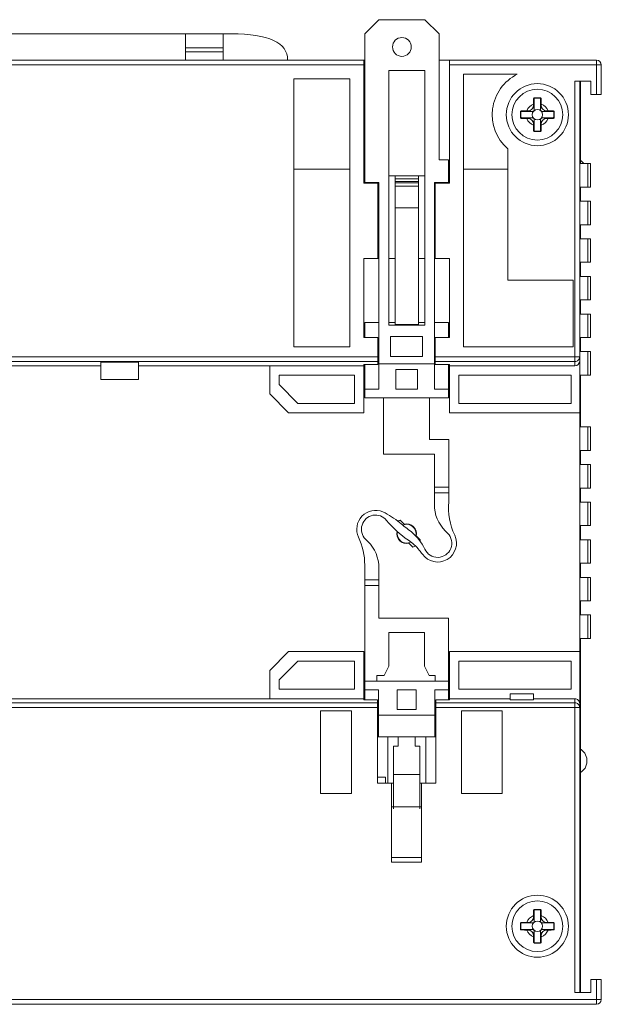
# Model space of a CAD drawing. Extents: x 0 to 866, y -1 to 607.
# Tile 38 of 39: x 702 to 764, y 268 to 372. Entities that reach past the tile are written whole.
import ezdxf

# ---------------------------------------------------------------- set-up
doc = ezdxf.new("R2010")
doc.units = 0
doc.header["$LTSCALE"] = 23.1
doc.header["$MEASUREMENT"] = 0
doc.layers.get('0').update_dxf_attribs({"linetype": 'CONTINUOUS'})

msp = doc.modelspace()

# ---------------------------------------------------------------- linework, layer by layer
at = {"lineweight": 5}
for p, q in [((739.082, 370.885), (740.582, 372.385)), ((740.582, 372.385), (745.482, 372.385)), ((745.482, 372.385), (746.982, 370.885)), ((724.882, 370.885), (667.182, 370.885)), ((720.032, 368.085), (720.032, 370.885)), ((724.032, 368.085), (724.032, 370.885)), ((739.082, 354.985), (739.082, 370.885)), ((746.982, 370.885), (746.982, 357.485)), ((720.032, 369.385), (724.032, 369.385)), ((720.032, 368.985), (724.032, 368.985)), ((652.982, 368.085), (739.082, 368.085)), ((654.082, 367.585), (738.982, 367.585)), ((738.982, 354.985), (738.982, 368.085)), ((746.982, 368.085), (763.732, 368.085)), ((748.082, 354.985), (748.082, 368.085)), ((748.082, 367.585), (764.232, 367.585)), ((763.732, 368.085), (763.732, 364.435)), ((764.232, 364.435), (764.232, 367.585)), ((741.632, 339.885), (741.632, 366.985)), ((745.482, 366.985), (741.632, 366.985)), ((745.482, 339.885), (745.482, 366.985)), ((749.582, 366.585), (755.301, 366.585)), ((749.582, 337.585), (749.582, 366.585)), ((731.532, 337.585), (731.532, 366.085)), ((731.532, 366.085), (737.482, 366.085)), ((737.482, 366.085), (737.482, 337.585)), ((761.432, 365.835), (763.132, 365.835)), ((761.432, 365.835), (761.432, 335.585)), ((761.932, 268.935), (761.932, 365.835)), ((762.032, 357.085), (762.032, 365.835)), ((763.132, 365.835), (763.132, 364.435)), ((761.932, 364.985), (762.032, 364.985)), ((763.132, 364.435), (764.232, 364.435)), ((757.034, 363.417), (757.034, 363.299)), ((757.039, 363.98), (757.086, 363.933)), ((757.086, 363.933), (757.086, 362.786)), ((757.14, 364.078), (757.186, 364.033)), ((757.681, 364.033), (757.186, 364.033)), ((757.727, 364.078), (757.681, 364.033)), ((757.828, 363.98), (757.781, 363.933)), ((757.781, 362.786), (757.781, 363.933)), ((757.834, 363.417), (757.834, 363.299)), ((755.641, 362.578), (755.686, 362.533)), ((755.686, 362.533), (755.686, 362.038)), ((755.739, 362.68), (755.786, 362.633)), ((756.933, 362.633), (755.786, 362.633)), ((756.302, 362.685), (756.42, 362.685)), ((756.933, 362.633), (756.42, 362.685)), ((757.086, 362.786), (757.034, 363.299)), ((757.781, 362.786), (757.834, 363.299)), ((757.935, 362.633), (758.447, 362.685)), ((759.081, 362.633), (757.935, 362.633)), ((758.565, 362.685), (758.447, 362.685)), ((759.128, 362.68), (759.081, 362.633)), ((759.227, 362.578), (759.181, 362.533)), ((759.181, 362.038), (759.181, 362.533)), ((755.641, 361.992), (755.686, 362.038)), ((755.739, 361.891), (755.786, 361.938)), ((755.786, 361.938), (756.933, 361.938)), ((756.302, 361.885), (756.42, 361.885)), ((756.933, 361.938), (756.42, 361.885)), ((757.086, 361.784), (757.034, 361.272)), ((757.034, 361.154), (757.034, 361.272)), ((757.086, 361.784), (757.086, 360.638)), ((757.781, 361.784), (757.834, 361.272)), ((757.781, 360.638), (757.781, 361.784)), ((757.834, 361.154), (757.834, 361.272)), ((757.935, 361.938), (759.081, 361.938)), ((757.935, 361.938), (758.447, 361.885)), ((758.565, 361.885), (758.447, 361.885)), ((759.128, 361.891), (759.081, 361.938)), ((759.227, 361.992), (759.181, 362.038)), ((762.032, 361.335), (761.932, 361.335)), ((757.039, 360.59), (757.086, 360.638)), ((757.14, 360.492), (757.186, 360.538)), ((757.186, 360.538), (757.681, 360.538)), ((757.727, 360.492), (757.681, 360.538)), ((757.828, 360.59), (757.781, 360.638)), ((754.282, 358.665), (754.282, 344.685)), ((762.032, 358.535), (761.932, 358.535)), ((761.932, 358.335), (762.032, 358.335)), ((746.982, 357.485), (747.982, 357.485)), ((747.982, 357.485), (747.982, 354.985)), ((762.032, 357.835), (761.932, 357.835)), ((761.932, 357.185), (762.032, 357.185)), ((763.086, 357.085), (761.932, 357.085)), ((762.103, 357.378), (762.032, 357.42)), ((762.391, 357.085), (762.103, 357.378)), ((762.805, 354.585), (762.805, 357.085)), ((763.086, 354.585), (763.086, 357.085)), ((731.532, 356.485), (737.482, 356.485)), ((749.582, 356.485), (754.282, 356.485)), ((738.982, 355.385), (739.082, 355.385)), ((740.482, 354.985), (738.982, 354.985)), ((739.082, 355.085), (740.582, 355.085)), ((740.482, 346.985), (740.482, 354.985)), ((740.582, 333.085), (740.582, 355.085)), ((741.632, 355.785), (745.482, 355.785)), ((742.332, 339.983), (742.332, 355.785)), ((742.332, 355.459), (744.782, 355.459)), ((744.782, 355.185), (742.332, 355.185)), ((742.332, 355.025), (744.782, 355.025)), ((744.782, 355.785), (744.782, 339.983)), ((746.482, 355.085), (747.982, 355.085)), ((746.482, 333.085), (746.482, 355.085)), ((748.082, 354.985), (746.582, 354.985)), ((746.582, 354.985), (746.582, 346.985)), ((747.982, 355.385), (748.082, 355.385)), ((747.982, 355.153), (748.082, 355.153)), ((742.332, 354.669), (744.782, 354.669)), ((761.932, 354.585), (763.086, 354.585)), ((762.032, 354.485), (761.932, 354.485)), ((762.032, 353.085), (762.032, 354.585)), ((761.932, 353.185), (762.032, 353.185)), ((763.086, 353.085), (761.932, 353.085)), ((762.805, 350.585), (762.805, 353.085)), ((763.086, 350.585), (763.086, 353.085)), ((744.782, 352.385), (742.332, 352.385)), ((761.932, 350.585), (763.086, 350.585)), ((761.932, 350.485), (762.032, 350.485)), ((762.032, 349.085), (762.032, 350.585)), ((761.932, 349.185), (762.032, 349.185)), ((763.086, 349.085), (761.932, 349.085)), ((762.805, 346.585), (762.805, 349.085)), ((763.086, 346.585), (763.086, 349.085)), ((740.582, 348.385), (740.482, 348.385)), ((746.582, 348.385), (746.482, 348.385)), ((738.982, 346.985), (740.582, 346.985)), ((738.982, 338.585), (738.982, 346.985)), ((740.582, 347.203), (740.482, 347.203)), ((741.632, 346.985), (742.332, 346.985)), ((744.782, 346.985), (745.482, 346.985)), ((746.582, 347.558), (746.482, 347.558)), ((746.482, 346.985), (748.082, 346.985)), ((748.082, 346.985), (748.082, 338.585)), ((761.932, 346.585), (763.086, 346.585)), ((762.032, 345.085), (762.032, 346.585)), ((762.032, 346.485), (761.932, 346.485)), ((754.282, 344.685), (761.232, 344.685)), ((761.232, 344.685), (761.232, 337.585)), ((761.932, 345.185), (762.032, 345.185)), ((763.086, 345.085), (761.932, 345.085)), ((762.805, 342.585), (762.805, 345.085)), ((763.086, 342.585), (763.086, 345.085)), ((761.932, 342.585), (763.086, 342.585)), ((761.932, 342.485), (762.032, 342.485)), ((762.032, 341.085), (762.032, 342.585)), ((761.932, 341.185), (762.032, 341.185)), ((763.086, 341.085), (761.932, 341.085)), ((762.805, 338.585), (762.805, 341.085)), ((763.086, 338.585), (763.086, 341.085)), ((739.082, 340.185), (740.582, 340.185)), ((739.082, 340.185), (739.082, 338.585)), ((742.332, 340.185), (741.632, 340.185)), ((741.632, 339.885), (745.482, 339.885)), ((744.782, 339.983), (742.332, 339.983)), ((745.482, 340.185), (744.782, 340.185)), ((746.482, 340.185), (747.982, 340.185)), ((747.982, 340.185), (747.982, 338.585)), ((738.982, 339.085), (739.082, 339.085)), ((740.482, 338.585), (738.982, 338.585)), ((740.482, 335.723), (740.482, 338.585)), ((741.832, 338.685), (745.232, 338.685)), ((741.832, 336.585), (741.832, 338.685)), ((745.232, 336.585), (745.232, 338.685)), ((748.082, 338.585), (746.582, 338.585)), ((746.582, 335.723), (746.582, 338.585)), ((747.982, 339.085), (748.082, 339.085)), ((761.932, 338.585), (763.086, 338.585)), ((761.932, 338.485), (762.032, 338.485)), ((762.032, 337.085), (762.032, 338.585)), ((737.482, 337.585), (731.532, 337.585)), ((761.232, 337.585), (749.582, 337.585)), ((762.032, 337.185), (761.932, 337.185)), ((740.482, 336.527), (652.582, 336.527)), ((741.832, 336.585), (745.232, 336.585)), ((746.582, 336.527), (761.932, 336.527)), ((763.086, 337.085), (761.932, 337.085)), ((762.805, 334.585), (762.805, 337.085)), ((763.086, 334.585), (763.086, 337.085)), ((652.582, 336.03), (740.482, 336.03)), ((711.032, 335.585), (701.032, 335.585)), ((715.032, 335.96), (711.032, 335.96)), ((711.032, 334.135), (711.032, 335.96)), ((715.032, 334.135), (715.032, 335.96)), ((739.082, 335.585), (715.032, 335.585)), ((728.982, 335.585), (728.982, 332.585)), ((740.482, 335.723), (738.982, 335.723)), ((738.982, 330.585), (738.982, 335.723)), ((739.082, 335.723), (739.082, 332.185)), ((740.582, 335.785), (746.482, 335.785)), ((742.382, 335.185), (744.682, 335.185)), ((742.382, 333.085), (742.382, 335.185)), ((744.682, 335.185), (744.682, 333.085)), ((746.582, 336.03), (761.432, 336.03)), ((748.082, 335.723), (746.582, 335.723)), ((747.982, 332.185), (747.982, 335.723)), ((761.432, 335.585), (747.982, 335.585)), ((748.082, 330.585), (748.082, 335.723)), ((715.032, 334.135), (711.032, 334.135)), ((737.982, 334.585), (729.982, 334.585)), ((729.982, 334.585), (729.982, 333.585)), ((737.982, 331.585), (737.982, 334.585)), ((749.082, 334.585), (761.032, 334.585)), ((749.082, 331.585), (749.082, 334.585)), ((761.032, 331.585), (761.032, 334.585)), ((761.932, 334.585), (763.086, 334.585)), ((761.932, 334.485), (762.032, 334.485)), ((762.032, 329.085), (762.032, 334.585)), ((731.982, 331.585), (729.982, 333.585)), ((739.082, 333.085), (740.582, 333.085)), ((742.382, 333.085), (744.682, 333.085)), ((746.482, 333.085), (747.982, 333.085)), ((761.932, 333.835), (762.032, 333.835)), ((762.032, 333.335), (761.932, 333.335)), ((728.982, 332.585), (730.982, 330.585)), ((747.982, 332.185), (739.082, 332.185)), ((741.082, 326.185), (741.082, 332.185)), ((745.982, 332.185), (745.982, 327.735)), ((731.982, 331.585), (737.982, 331.585)), ((761.032, 331.585), (749.082, 331.585)), ((762.032, 331.835), (761.932, 331.835)), ((730.982, 330.585), (738.982, 330.585)), ((748.082, 330.585), (761.932, 330.585)), ((761.932, 330.335), (762.032, 330.335)), ((762.032, 329.835), (761.932, 329.835)), ((761.932, 329.185), (762.032, 329.185)), ((763.086, 329.085), (761.932, 329.085)), ((762.805, 326.585), (762.805, 329.085)), ((763.086, 326.585), (763.086, 329.085)), ((748.032, 327.735), (745.982, 327.735)), ((748.032, 321.716), (748.032, 327.735)), ((746.482, 326.185), (741.082, 326.185)), ((746.482, 320.842), (746.482, 326.185)), ((761.932, 326.585), (763.086, 326.585)), ((762.032, 326.485), (761.932, 326.485)), ((762.032, 325.085), (762.032, 326.585)), ((761.932, 325.185), (762.032, 325.185)), ((763.086, 325.085), (761.932, 325.085)), ((762.805, 322.585), (762.805, 325.085)), ((763.086, 322.585), (763.086, 325.085)), ((746.482, 322.685), (748.032, 322.685)), ((761.932, 322.585), (763.086, 322.585)), ((761.932, 322.485), (762.032, 322.485)), ((762.032, 321.085), (762.032, 322.585)), ((748.032, 322.085), (746.482, 322.085)), ((761.932, 321.185), (762.032, 321.185)), ((763.086, 321.085), (761.932, 321.085)), ((762.805, 318.585), (762.805, 321.085)), ((763.086, 318.585), (763.086, 321.085)), ((742.858, 319.184), (743.288, 318.754)), ((743.791, 318.699), (743.818, 318.726)), ((761.932, 318.585), (763.086, 318.585)), ((762.032, 318.485), (761.932, 318.485)), ((762.032, 317.085), (762.032, 318.585)), ((742.535, 317.443), (742.566, 317.474)), ((744.529, 318.022), (744.498, 317.991)), ((744.553, 317.489), (744.983, 317.059)), ((747.896, 317.771), (747.653, 318.014)), ((739.168, 317.149), (739.41, 316.907)), ((743.273, 316.767), (743.246, 316.74)), ((744.205, 316.281), (743.775, 316.711)), ((761.932, 317.185), (762.032, 317.185)), ((763.086, 317.085), (761.932, 317.085)), ((762.805, 314.585), (762.805, 317.085)), ((763.086, 314.585), (763.086, 317.085)), ((739.082, 300.048), (739.082, 314.387)), ((761.932, 314.585), (763.086, 314.585)), ((761.932, 314.485), (762.032, 314.485)), ((762.032, 313.085), (762.032, 314.585)), ((740.582, 308.735), (740.582, 314.078)), ((761.932, 313.185), (762.032, 313.185)), ((763.086, 313.085), (761.932, 313.085)), ((762.805, 310.585), (762.805, 313.085)), ((763.086, 310.585), (763.086, 313.085)), ((739.082, 312.835), (740.582, 312.835)), ((740.582, 312.235), (739.082, 312.235)), ((761.932, 310.585), (763.086, 310.585)), ((761.932, 310.485), (762.032, 310.485)), ((762.032, 309.085), (762.032, 310.585)), ((762.032, 309.185), (761.932, 309.185)), ((763.086, 309.085), (761.932, 309.085)), ((762.805, 306.585), (762.805, 309.085)), ((763.086, 306.585), (763.086, 309.085)), ((740.582, 308.735), (747.982, 308.735)), ((747.982, 300.048), (747.982, 308.735)), ((745.432, 307.235), (741.632, 307.235)), ((741.632, 307.235), (741.632, 303.635)), ((745.432, 303.635), (745.432, 307.235)), ((761.932, 306.585), (763.086, 306.585)), ((761.932, 306.485), (762.032, 306.485)), ((761.932, 305.835), (762.032, 305.835)), ((762.032, 268.935), (762.032, 306.585)), ((730.982, 305.185), (728.982, 303.185)), ((738.982, 305.185), (730.982, 305.185)), ((738.982, 300.048), (738.982, 305.185)), ((761.932, 305.185), (748.082, 305.185)), ((748.082, 300.048), (748.082, 305.185)), ((762.032, 305.335), (761.932, 305.335)), ((729.982, 302.185), (731.982, 304.185)), ((737.982, 304.185), (731.982, 304.185)), ((737.982, 301.185), (737.982, 304.185)), ((741.632, 303.635), (741.132, 302.635)), ((745.932, 302.635), (745.432, 303.635)), ((749.082, 304.185), (761.032, 304.185)), ((749.082, 301.185), (749.082, 304.185)), ((761.032, 301.185), (761.032, 304.185)), ((728.982, 303.185), (728.982, 300.185)), ((740.382, 302.635), (741.132, 302.635)), ((740.382, 302.035), (740.382, 302.635)), ((745.932, 302.635), (746.582, 302.635)), ((746.582, 302.635), (746.582, 302.035)), ((729.982, 302.185), (729.982, 301.185)), ((747.982, 302.035), (739.082, 302.035)), ((761.932, 302.335), (762.032, 302.335)), ((729.982, 301.185), (737.982, 301.185)), ((738.982, 300.685), (739.082, 300.685)), ((740.532, 301.135), (739.082, 301.135)), ((740.532, 296.135), (740.532, 301.135)), ((744.532, 301.135), (742.532, 301.135)), ((742.532, 299.035), (742.532, 301.135)), ((744.532, 301.135), (744.532, 299.035)), ((747.982, 301.135), (746.532, 301.135)), ((746.532, 296.135), (746.532, 301.135)), ((747.982, 300.685), (748.082, 300.685)), ((761.032, 301.185), (749.082, 301.185)), ((754.532, 300.685), (757.032, 300.685)), ((754.532, 300.06), (754.532, 300.685)), ((757.032, 300.06), (757.032, 300.685)), ((740.432, 299.74), (652.532, 299.74)), ((654.082, 300.185), (738.982, 300.185)), ((738.982, 300.337), (739.082, 300.337)), ((739.082, 300.114), (738.982, 300.114)), ((738.982, 300.048), (740.432, 300.048)), ((740.432, 291.185), (740.432, 300.048)), ((746.632, 300.048), (748.082, 300.048)), ((746.632, 291.185), (746.632, 300.048)), ((761.432, 299.74), (746.632, 299.74)), ((748.082, 300.185), (754.532, 300.185)), ((757.032, 300.06), (754.532, 300.06)), ((757.032, 300.185), (761.432, 300.185)), ((761.432, 300.185), (761.432, 268.935)), ((652.532, 299.244), (740.432, 299.244)), ((734.382, 298.885), (737.682, 298.885)), ((734.382, 290.085), (734.382, 298.885)), ((737.682, 298.885), (737.682, 290.085)), ((746.532, 298.435), (740.532, 298.435)), ((744.532, 299.035), (742.532, 299.035)), ((746.632, 299.244), (761.932, 299.244)), ((749.382, 298.885), (753.682, 298.885)), ((749.382, 290.085), (749.382, 298.885)), ((753.682, 298.885), (753.682, 290.085)), ((762.032, 298.685), (761.932, 298.685)), ((740.432, 296.635), (740.532, 296.635)), ((746.532, 296.635), (746.632, 296.635)), ((746.632, 296.135), (740.432, 296.135)), ((741.532, 296.135), (741.532, 291.185)), ((742.632, 295.135), (742.632, 296.135)), ((744.432, 296.135), (744.432, 295.135)), ((745.582, 291.185), (745.582, 296.135)), ((742.132, 295.135), (742.632, 295.135)), ((742.132, 295.135), (742.132, 288.477)), ((744.432, 295.135), (744.932, 295.135)), ((744.932, 288.477), (744.932, 295.135)), ((744.932, 292.139), (742.132, 292.139)), ((741.289, 291.831), (740.432, 291.831)), ((742.132, 291.185), (740.432, 291.185)), ((741.289, 291.185), (741.289, 291.831)), ((741.932, 291.185), (741.932, 282.785)), ((746.632, 291.185), (744.932, 291.185)), ((745.132, 282.785), (745.132, 291.185)), ((737.682, 290.085), (734.382, 290.085)), ((753.682, 290.085), (749.382, 290.085)), ((741.932, 288.685), (745.132, 288.685)), ((745.132, 283.285), (741.932, 283.285)), ((745.132, 282.785), (741.932, 282.785)), ((757.039, 277.68), (757.086, 277.633)), ((757.086, 277.633), (757.086, 276.486)), ((757.14, 277.778), (757.186, 277.733)), ((757.681, 277.733), (757.186, 277.733)), ((757.727, 277.778), (757.681, 277.733)), ((757.828, 277.68), (757.781, 277.633)), ((757.781, 276.486), (757.781, 277.633)), ((757.034, 277.117), (757.034, 276.999)), ((757.086, 276.486), (757.034, 276.999)), ((757.781, 276.486), (757.834, 276.999)), ((757.834, 277.117), (757.834, 276.999)), ((755.641, 276.278), (755.686, 276.233)), ((755.641, 275.692), (755.686, 275.738)), ((755.686, 276.233), (755.686, 275.738)), ((755.739, 276.38), (755.786, 276.333)), ((755.739, 275.591), (755.786, 275.638)), ((756.933, 276.333), (755.786, 276.333)), ((755.786, 275.638), (756.933, 275.638)), ((756.302, 276.385), (756.42, 276.385)), ((756.302, 275.585), (756.42, 275.585)), ((756.933, 276.333), (756.42, 276.385)), ((756.933, 275.638), (756.42, 275.585)), ((757.086, 275.484), (757.034, 274.972)), ((757.086, 275.484), (757.086, 274.338)), ((757.781, 275.484), (757.834, 274.972)), ((757.781, 274.338), (757.781, 275.484)), ((757.935, 276.333), (758.447, 276.385)), ((759.081, 276.333), (757.935, 276.333)), ((757.935, 275.638), (759.081, 275.638)), ((757.935, 275.638), (758.447, 275.585)), ((758.565, 276.385), (758.447, 276.385)), ((758.565, 275.585), (758.447, 275.585)), ((759.128, 276.38), (759.081, 276.333)), ((759.128, 275.591), (759.081, 275.638)), ((759.227, 276.278), (759.181, 276.233)), ((759.181, 275.738), (759.181, 276.233)), ((759.227, 275.692), (759.181, 275.738)), ((757.034, 274.854), (757.034, 274.972)), ((757.039, 274.29), (757.086, 274.338)), ((757.828, 274.29), (757.781, 274.338)), ((757.834, 274.854), (757.834, 274.972)), ((757.14, 274.192), (757.186, 274.238)), ((757.186, 274.238), (757.681, 274.238)), ((757.727, 274.192), (757.681, 274.238)), ((763.132, 270.327), (764.232, 270.327)), ((763.132, 270.327), (763.132, 268.935)), ((763.732, 270.327), (763.732, 267.685)), ((764.232, 268.185), (764.232, 270.327)), ((764.232, 268.185), (627.932, 268.185)), ((763.132, 268.935), (761.432, 268.935)), ((628.432, 267.685), (763.732, 267.685))]:
    msp.add_line(p, q, dxfattribs=at)
msp.add_lwpolyline([(762.032, 292.35), (762.132, 292.412), (762.506, 292.81), (762.705, 293.321), (762.701, 293.866), (762.494, 294.381), (762.103, 294.778), (762.032, 294.82)], dxfattribs=at)
for centre, radius in [((743.032, 369.485), 1), ((757.434, 362.285), 3.3), ((757.434, 362.285), 2.7), ((757.434, 362.285), 0.552), ((757.434, 275.985), 3.3), ((757.434, 275.985), 2.7), ((757.434, 275.985), 0.552)]:
    msp.add_circle(centre, radius, dxfattribs=at)
for centre, radius, start, end in [((763.732, 367.585), 0.5, 0, 90), ((757.434, 362.285), 4.8, 116.38433, 228.9564), ((757.434, 362.285), 1.2, 109.47122, 160.52878), ((757.434, 285.442), 78.637, 89.78638, 90.21362), ((757.434, 362.285), 1.2, 19.47122, 70.52878), ((834.276, 362.288), 78.636, 179.78808, 180.00169), ((834.276, 362.283), 78.636, 179.99831, 180.21192), ((680.591, 362.288), 78.636, 359.99831, 0.21192), ((680.591, 362.283), 78.636, 359.78808, 0.00169), ((757.434, 362.285), 1.2, 199.47122, 250.52878), ((757.434, 362.285), 1.2, 289.47122, 340.52878), ((757.434, 439.128), 78.637, 269.78638, 270.21362), ((761.432, 336.085), 0.5, 270, 0), ((741.032, 321.716), 7, 355.15618, 360), ((750.482, 320.842), 4, 180, 225), ((754.982, 320.533), 7, 175.15618, 205.12025), ((740.231, 318.208), 2, 67.27931, 205.12092), ((740.231, 318.208), 1.5, 38.6816, 224.87451), ((736.521, 311.113), 10, 51.15953, 63.37026), ((749.208, 325.395), 10, 218.6816, 236.71722), ((805.508, 396.792), 100, 231.15953, 232.04268), ((743.532, 317.733), 1, 346.24645, 114.53625), ((743.532, 317.733), 1.05, 346.58814, 103.41186), ((732.082, 314.387), 7, 0, 25.12092), ((743.532, 317.733), 1.05, 166.58814, 283.41186), ((743.532, 317.733), 1, 168.50057, 297.34215), ((740.925, 314.003), 5, 24.64154, 52.04268), ((746.833, 316.713), 2, 215.59818, 25.12025), ((746.833, 316.713), 1.5, 204.64154, 44.87451), ((736.582, 314.078), 4, 0, 45), ((740.976, 312.856), 5, 38.72749, 56.71722), ((743.493, 317.751), 1.643, 331.59476, 335.11729), ((737.076, 309.728), 10, 35.59818, 38.72749), ((757.434, 199.142), 78.637, 89.78638, 90.21362), ((757.434, 275.985), 1.2, 109.47122, 160.52878), ((757.434, 275.985), 1.2, 19.47122, 70.52878), ((834.276, 275.988), 78.636, 179.78808, 180.00169), ((834.276, 275.983), 78.636, 179.99831, 180.21192), ((757.434, 275.985), 1.2, 199.47122, 250.52878), ((757.434, 275.985), 1.2, 289.47122, 340.52878), ((680.591, 275.988), 78.636, 359.99831, 0.21192), ((680.591, 275.983), 78.636, 359.78808, 0.00169), ((757.434, 352.828), 78.637, 269.78638, 270.21362), ((763.732, 268.185), 0.5, 270, 360)]:
    msp.add_arc(centre, radius, start, end, dxfattribs=at)
for centre, major_axis, ratio, start_param, end_param in [((757.186, 363.933), (0.0709, -0.0709), 0.9972647, 2.357564, 3.9256213), ((757.681, 363.933), (-0.0709, -0.0709), 0.9972647, 2.357564, 3.9256213), ((755.786, 362.533), (0.0709, -0.0709), 0.9972647, 2.357564, 3.9256213), ((756.202, 363.517), (-0.66, 0.66), 0.7647068, 2.4887454, 3.7944399), ((758.665, 363.517), (0.66, 0.66), 0.7647068, 2.4887454, 3.7944399), ((759.081, 362.533), (-0.0709, -0.0709), 0.9972647, 2.357564, 3.9256213), ((755.786, 362.038), (0.0709, 0.0709), 0.9972647, 2.357564, 3.9256213), ((756.202, 361.054), (-0.66, -0.66), 0.7647068, 2.4887454, 3.7944399), ((758.665, 361.054), (0.66, -0.66), 0.7647068, 2.4887454, 3.7944399), ((759.081, 362.038), (-0.0709, 0.0709), 0.9972647, 2.357564, 3.9256213), ((757.186, 360.638), (0.0709, 0.0709), 0.9972647, 2.357564, 3.9256213), ((757.681, 360.638), (-0.0709, 0.0709), 0.9972647, 2.357564, 3.9256213), ((757.186, 277.633), (0.0709, -0.0709), 0.9972647, 2.357564, 3.9256213), ((757.681, 277.633), (-0.0709, -0.0709), 0.9972647, 2.357564, 3.9256213), ((756.202, 277.217), (-0.66, 0.66), 0.7647068, 2.4887454, 3.7944399), ((758.665, 277.217), (0.66, 0.66), 0.7647068, 2.4887454, 3.7944399), ((755.786, 276.233), (0.0709, -0.0709), 0.9972647, 2.357564, 3.9256213), ((755.786, 275.738), (0.0709, 0.0709), 0.9972647, 2.357564, 3.9256213), ((756.202, 274.754), (-0.66, -0.66), 0.7647068, 2.4887454, 3.7944399), ((758.665, 274.754), (0.66, -0.66), 0.7647068, 2.4887454, 3.7944399), ((759.081, 276.233), (-0.0709, -0.0709), 0.9972647, 2.357564, 3.9256213), ((759.081, 275.738), (-0.0709, 0.0709), 0.9972647, 2.357564, 3.9256213), ((757.186, 274.338), (0.0709, 0.0709), 0.9972647, 2.357564, 3.9256213), ((757.681, 274.338), (-0.0709, 0.0709), 0.9972647, 2.357564, 3.9256213)]:
    msp.add_ellipse(centre, major_axis=major_axis, ratio=ratio, start_param=start_param, end_param=end_param, dxfattribs=at)
for points in [[(730.882, 368.085), (730.882, 369.952), (728.882, 370.885), (724.882, 370.885)], [(742.611, 319.041), (742.687, 319.094), (742.769, 319.142), (742.858, 319.184)], [(744.463, 316.432), (744.384, 316.375), (744.298, 316.325), (744.205, 316.281)], [(761.932, 299.685), (761.927, 299.805), (761.832, 300.082), (761.55, 300.185), (761.432, 300.185)]]:
    msp.add_open_spline(points, degree=3, dxfattribs=at)
for points, knots in [([(757.034, 363.417), (757.034, 363.465), (757.034, 363.652), (757.036, 363.84), (757.039, 363.98)], [0, 0, 0, 0, 0.2550059, 1, 1, 1, 1]), ([(757.039, 363.98), (757.039, 363.993), (757.045, 364.018), (757.067, 364.051), (757.1, 364.073), (757.127, 364.078), (757.14, 364.078)], [0, 0, 0, 0, 0.2421752, 0.4892476, 0.7428643, 1, 1, 1, 1]), ([(757.727, 364.078), (757.74, 364.078), (757.767, 364.073), (757.8, 364.051), (757.823, 364.018), (757.828, 363.993), (757.828, 363.98)], [0, 0, 0, 0, 0.2571781, 0.5108072, 0.7578512, 1, 1, 1, 1]), ([(757.828, 363.98), (757.829, 363.934), (757.832, 363.747), (757.834, 363.559), (757.834, 363.417)], [0, 0, 0, 0, 0.2429092, 1, 1, 1, 1]), ([(755.641, 362.578), (755.641, 362.592), (755.646, 362.618), (755.668, 362.652), (755.701, 362.674), (755.726, 362.68), (755.739, 362.68)], [0, 0, 0, 0, 0.2571347, 0.5107507, 0.757825, 1, 1, 1, 1]), ([(755.739, 362.68), (755.784, 362.681), (755.972, 362.684), (756.16, 362.685), (756.302, 362.685)], [0, 0, 0, 0, 0.242895, 1, 1, 1, 1]), ([(757.043, 362.676), (757.029, 362.661), (756.994, 362.639), (756.953, 362.633), (756.933, 362.633)], [0, 0, 0, 0, 0.4994562, 1, 1, 1, 1]), ([(757.086, 362.786), (757.086, 362.766), (757.08, 362.725), (757.058, 362.69), (757.043, 362.676)], [0, 0, 0, 0, 0.5005446, 1, 1, 1, 1]), ([(757.824, 362.676), (757.81, 362.69), (757.788, 362.725), (757.781, 362.766), (757.781, 362.786)], [0, 0, 0, 0, 0.4994562, 1, 1, 1, 1]), ([(757.935, 362.633), (757.914, 362.633), (757.874, 362.639), (757.838, 362.661), (757.824, 362.676)], [0, 0, 0, 0, 0.5005446, 1, 1, 1, 1]), ([(758.565, 362.685), (758.613, 362.685), (758.801, 362.685), (758.989, 362.683), (759.128, 362.68)], [0, 0, 0, 0, 0.2549874, 1, 1, 1, 1]), ([(759.128, 362.68), (759.141, 362.68), (759.167, 362.674), (759.199, 362.652), (759.221, 362.618), (759.227, 362.592), (759.227, 362.578)], [0, 0, 0, 0, 0.2421476, 0.4891889, 0.7428221, 1, 1, 1, 1]), ([(755.739, 361.891), (755.726, 361.891), (755.701, 361.896), (755.668, 361.919), (755.646, 361.952), (755.641, 361.979), (755.641, 361.992)], [0, 0, 0, 0, 0.2421476, 0.4891889, 0.7428221, 1, 1, 1, 1]), ([(756.302, 361.885), (756.254, 361.885), (756.067, 361.886), (755.879, 361.888), (755.739, 361.891)], [0, 0, 0, 0, 0.2549874, 1, 1, 1, 1]), ([(756.933, 361.938), (756.953, 361.938), (756.994, 361.931), (757.029, 361.909), (757.043, 361.895)], [0, 0, 0, 0, 0.5005446, 1, 1, 1, 1]), ([(757.043, 361.895), (757.058, 361.881), (757.08, 361.845), (757.086, 361.804), (757.086, 361.784)], [0, 0, 0, 0, 0.4994562, 1, 1, 1, 1]), ([(757.781, 361.784), (757.781, 361.804), (757.788, 361.845), (757.81, 361.881), (757.824, 361.895)], [0, 0, 0, 0, 0.5005446, 1, 1, 1, 1]), ([(757.824, 361.895), (757.838, 361.909), (757.874, 361.931), (757.914, 361.938), (757.935, 361.938)], [0, 0, 0, 0, 0.4994562, 1, 1, 1, 1]), ([(759.128, 361.891), (759.083, 361.89), (758.895, 361.886), (758.707, 361.885), (758.565, 361.885)], [0, 0, 0, 0, 0.242895, 1, 1, 1, 1]), ([(759.227, 361.992), (759.227, 361.979), (759.221, 361.952), (759.199, 361.919), (759.167, 361.896), (759.141, 361.891), (759.128, 361.891)], [0, 0, 0, 0, 0.2571347, 0.5107507, 0.757825, 1, 1, 1, 1]), ([(757.039, 360.59), (757.038, 360.636), (757.035, 360.824), (757.034, 361.012), (757.034, 361.154)], [0, 0, 0, 0, 0.2429092, 1, 1, 1, 1]), ([(757.14, 360.492), (757.127, 360.492), (757.1, 360.498), (757.067, 360.52), (757.045, 360.552), (757.039, 360.578), (757.039, 360.59)], [0, 0, 0, 0, 0.2571781, 0.5108072, 0.7578512, 1, 1, 1, 1]), ([(757.828, 360.59), (757.828, 360.578), (757.823, 360.552), (757.8, 360.52), (757.767, 360.498), (757.74, 360.492), (757.727, 360.492)], [0, 0, 0, 0, 0.2421752, 0.4892476, 0.7428643, 1, 1, 1, 1]), ([(757.834, 361.154), (757.834, 361.106), (757.833, 360.918), (757.831, 360.73), (757.828, 360.59)], [0, 0, 0, 0, 0.2550059, 1, 1, 1, 1]), ([(761.932, 336.527), (761.932, 336.4), (761.846, 336.198), (761.625, 336.054), (761.494, 336.035), (761.432, 336.03)], [0, 0, 0, 0, 0.4938396, 0.7566737, 1, 1, 1, 1]), ([(761.432, 299.74), (761.494, 299.736), (761.625, 299.717), (761.846, 299.572), (761.932, 299.371), (761.932, 299.244)], [0, 0, 0, 0, 0.2433263, 0.5061604, 1, 1, 1, 1]), ([(757.034, 277.117), (757.034, 277.165), (757.034, 277.352), (757.036, 277.54), (757.039, 277.68)], [0, 0, 0, 0, 0.2550059, 1, 1, 1, 1]), ([(757.039, 277.68), (757.039, 277.693), (757.045, 277.718), (757.067, 277.751), (757.1, 277.773), (757.127, 277.778), (757.14, 277.778)], [0, 0, 0, 0, 0.2421752, 0.4892476, 0.7428643, 1, 1, 1, 1]), ([(757.727, 277.778), (757.74, 277.778), (757.767, 277.773), (757.8, 277.751), (757.823, 277.718), (757.828, 277.693), (757.828, 277.68)], [0, 0, 0, 0, 0.2571781, 0.5108072, 0.7578512, 1, 1, 1, 1]), ([(757.828, 277.68), (757.829, 277.634), (757.832, 277.447), (757.834, 277.259), (757.834, 277.117)], [0, 0, 0, 0, 0.2429092, 1, 1, 1, 1]), ([(757.086, 276.486), (757.086, 276.466), (757.08, 276.425), (757.058, 276.39), (757.043, 276.376)], [0, 0, 0, 0, 0.5005446, 1, 1, 1, 1]), ([(757.824, 276.376), (757.81, 276.39), (757.788, 276.425), (757.781, 276.466), (757.781, 276.486)], [0, 0, 0, 0, 0.4994562, 1, 1, 1, 1]), ([(755.641, 276.278), (755.641, 276.292), (755.646, 276.318), (755.668, 276.352), (755.701, 276.374), (755.726, 276.38), (755.739, 276.38)], [0, 0, 0, 0, 0.2571347, 0.5107507, 0.757825, 1, 1, 1, 1]), ([(755.739, 275.591), (755.726, 275.591), (755.701, 275.596), (755.668, 275.619), (755.646, 275.652), (755.641, 275.679), (755.641, 275.692)], [0, 0, 0, 0, 0.2421476, 0.4891889, 0.7428221, 1, 1, 1, 1]), ([(755.739, 276.38), (755.784, 276.381), (755.972, 276.384), (756.16, 276.385), (756.302, 276.385)], [0, 0, 0, 0, 0.242895, 1, 1, 1, 1]), ([(756.302, 275.585), (756.254, 275.585), (756.067, 275.586), (755.879, 275.588), (755.739, 275.591)], [0, 0, 0, 0, 0.2549874, 1, 1, 1, 1]), ([(757.043, 276.376), (757.029, 276.361), (756.994, 276.339), (756.953, 276.333), (756.933, 276.333)], [0, 0, 0, 0, 0.4994562, 1, 1, 1, 1]), ([(756.933, 275.638), (756.953, 275.638), (756.994, 275.631), (757.029, 275.609), (757.043, 275.595)], [0, 0, 0, 0, 0.5005446, 1, 1, 1, 1]), ([(757.043, 275.595), (757.058, 275.581), (757.08, 275.545), (757.086, 275.504), (757.086, 275.484)], [0, 0, 0, 0, 0.4994562, 1, 1, 1, 1]), ([(757.781, 275.484), (757.781, 275.504), (757.788, 275.545), (757.81, 275.581), (757.824, 275.595)], [0, 0, 0, 0, 0.5005446, 1, 1, 1, 1]), ([(757.935, 276.333), (757.914, 276.333), (757.874, 276.339), (757.838, 276.361), (757.824, 276.376)], [0, 0, 0, 0, 0.5005446, 1, 1, 1, 1]), ([(757.824, 275.595), (757.838, 275.609), (757.874, 275.631), (757.914, 275.638), (757.935, 275.638)], [0, 0, 0, 0, 0.4994562, 1, 1, 1, 1]), ([(758.565, 276.385), (758.613, 276.385), (758.801, 276.385), (758.989, 276.383), (759.128, 276.38)], [0, 0, 0, 0, 0.2549874, 1, 1, 1, 1]), ([(759.128, 275.591), (759.083, 275.59), (758.895, 275.586), (758.707, 275.585), (758.565, 275.585)], [0, 0, 0, 0, 0.242895, 1, 1, 1, 1]), ([(759.128, 276.38), (759.141, 276.38), (759.167, 276.374), (759.199, 276.352), (759.221, 276.318), (759.227, 276.292), (759.227, 276.278)], [0, 0, 0, 0, 0.2421476, 0.4891889, 0.7428221, 1, 1, 1, 1]), ([(759.227, 275.692), (759.227, 275.679), (759.221, 275.652), (759.199, 275.619), (759.167, 275.596), (759.141, 275.591), (759.128, 275.591)], [0, 0, 0, 0, 0.2571347, 0.5107507, 0.757825, 1, 1, 1, 1]), ([(757.039, 274.29), (757.038, 274.336), (757.035, 274.524), (757.034, 274.712), (757.034, 274.854)], [0, 0, 0, 0, 0.2429092, 1, 1, 1, 1]), ([(757.834, 274.854), (757.834, 274.806), (757.833, 274.618), (757.831, 274.43), (757.828, 274.29)], [0, 0, 0, 0, 0.2550059, 1, 1, 1, 1]), ([(757.14, 274.192), (757.127, 274.192), (757.1, 274.198), (757.067, 274.22), (757.045, 274.252), (757.039, 274.278), (757.039, 274.29)], [0, 0, 0, 0, 0.2571781, 0.5108072, 0.7578512, 1, 1, 1, 1]), ([(757.828, 274.29), (757.828, 274.278), (757.823, 274.252), (757.8, 274.22), (757.767, 274.198), (757.74, 274.192), (757.727, 274.192)], [0, 0, 0, 0, 0.2421752, 0.4892476, 0.7428643, 1, 1, 1, 1])]:
    msp.add_open_spline(points, degree=3, knots=knots, dxfattribs=at)

doc.saveas('drawing.dxf')
